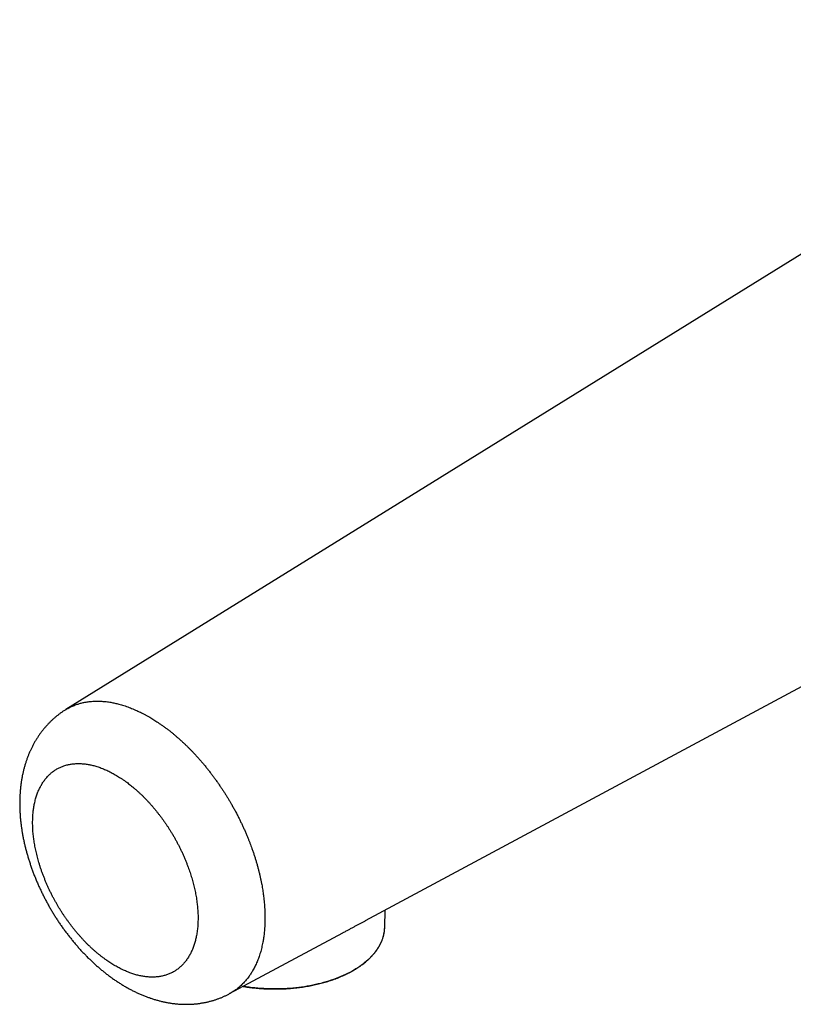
# Model space of a CAD drawing. Header units: millimetres. Extents: x 8 to 699, y 12 to 356.
# Tile 13 of 16: x 509 to 604, y 56 to 177. Entities that reach past the tile are written whole.
import ezdxf

# ---------------------------------------------------------------- set-up
doc = ezdxf.new("R2010")
doc.units = ezdxf.units.MM

msp = doc.modelspace()

# ---------------------------------------------------------------- linework, layer by layer
at = {"color": 7, "linetype": 'Continuous', "lineweight": 30}
for p, q in [((651.21, 177.01), (514.72, 92.54)), ((551.45, 66.72), (676.19, 133.72)), ((553.79, 65.92), (553.83, 67.99)), ((534.79, 57.77), (548.65, 65.21)), ((553.79, 65.92), (553.79, 65.91))]:
    msp.add_line(p, q, dxfattribs=at)
at = {"color": 252, "linetype": 'Continuous', "lineweight": 0, "flags": 128}
msp.add_lwpolyline([(553.79, 65.91), (553.79, 65.79), (553.77, 65.59), (553.75, 65.38), (553.72, 65.18), (553.67, 64.98), (553.62, 64.78), (553.56, 64.58), (553.49, 64.38), (553.41, 64.18), (553.32, 63.99), (553.23, 63.79), (553.12, 63.6), (553, 63.41), (552.88, 63.22), (552.75, 63.03), (552.6, 62.85), (552.45, 62.66), (552.29, 62.48), (552.13, 62.3), (551.95, 62.13), (551.77, 61.96), (551.57, 61.79), (551.37, 61.62), (551.17, 61.45), (550.95, 61.29), (550.73, 61.14), (550.5, 60.98), (550.26, 60.83), (550.02, 60.69), (549.77, 60.54), (549.51, 60.4), (549.24, 60.27), (548.97, 60.14), (548.7, 60.01), (548.41, 59.89), (548.13, 59.77), (547.83, 59.66), (547.53, 59.55), (547.23, 59.44), (546.92, 59.34), (546.6, 59.25), (546.29, 59.16), (545.96, 59.07), (545.64, 58.99), (545.31, 58.91), (544.97, 58.84), (544.63, 58.77), (544.29, 58.71), (543.95, 58.66), (543.6, 58.6), (543.25, 58.56), (542.9, 58.52), (542.55, 58.48), (542.19, 58.45), (541.84, 58.43), (541.48, 58.41), (541.12, 58.39), (540.76, 58.38), (540.4, 58.38), (540.04, 58.38), (539.68, 58.39), (539.32, 58.4), (538.97, 58.42), (538.61, 58.44), (538.25, 58.47), (537.89, 58.5), (537.54, 58.54), (537.19, 58.59), (536.83, 58.63), (536.5, 58.69)], dxfattribs=at)
at = {"color": 7, "linetype": 'Continuous', "lineweight": 30}
for points, knots in [([(514.72, 92.54), (514.73, 92.55), (514.81, 92.6), (514.97, 92.69), (515.19, 92.81), (515.42, 92.92), (515.65, 93.02), (515.88, 93.11), (516.11, 93.19), (516.32, 93.26), (516.52, 93.31), (516.73, 93.37), (516.96, 93.42), (517.2, 93.46), (517.47, 93.5), (517.74, 93.54), (518.02, 93.56), (518.3, 93.57), (518.58, 93.58), (518.85, 93.58), (519.13, 93.56), (519.4, 93.54), (519.68, 93.52), (519.96, 93.48), (520.23, 93.44), (520.49, 93.39), (520.73, 93.34), (520.98, 93.28), (521.24, 93.21), (521.53, 93.13), (521.84, 93.04), (522.16, 92.93), (522.47, 92.82), (522.79, 92.69), (523.1, 92.56), (523.41, 92.43), (523.71, 92.29), (524.01, 92.14), (524.32, 91.98), (524.62, 91.82), (524.82, 91.7), (524.93, 91.65)], [0, 0, 0, 0, 0.004703, 0.031542, 0.058385, 0.085224, 0.112182, 0.139142, 0.1661, 0.188323, 0.210545, 0.232795, 0.255046, 0.282919, 0.310796, 0.33867, 0.366664, 0.394661, 0.422656, 0.449063, 0.475473, 0.50188, 0.528397, 0.554918, 0.581436, 0.603808, 0.62618, 0.648581, 0.670983, 0.699064, 0.727149, 0.75523, 0.783439, 0.811652, 0.839861, 0.866494, 0.893131, 0.919765, 0.946509, 0.973256, 1, 1, 1, 1]), ([(514.72, 92.54), (514.69, 92.52), (514.61, 92.47), (514.48, 92.39), (514.33, 92.29), (514.19, 92.19), (514.05, 92.09), (513.91, 91.99), (513.77, 91.88), (513.63, 91.77), (513.5, 91.66), (513.36, 91.54), (513.23, 91.43), (513.1, 91.31), (512.97, 91.19), (512.84, 91.06), (512.72, 90.94), (512.59, 90.81), (512.47, 90.68), (512.35, 90.55), (512.23, 90.41), (512.11, 90.28), (512, 90.14), (511.89, 90), (511.77, 89.85), (511.66, 89.71), (511.55, 89.56), (511.45, 89.4), (511.34, 89.25), (511.24, 89.1), (511.14, 88.94), (511.05, 88.78), (510.95, 88.62), (510.86, 88.46), (510.77, 88.3), (510.68, 88.13), (510.59, 87.96), (510.51, 87.79), (510.43, 87.63), (510.36, 87.47), (510.28, 87.31), (510.21, 87.14), (510.14, 86.96), (510.07, 86.78), (510, 86.6), (509.93, 86.41), (509.87, 86.23), (509.81, 86.04), (509.75, 85.85), (509.69, 85.65), (509.64, 85.46), (509.58, 85.26), (509.53, 85.06), (509.49, 84.86), (509.44, 84.66), (509.4, 84.46), (509.36, 84.25), (509.32, 84.05), (509.29, 83.84), (509.26, 83.63), (509.23, 83.42), (509.2, 83.21), (509.18, 83), (509.16, 82.79), (509.14, 82.57), (509.12, 82.36), (509.11, 82.14), (509.1, 81.92), (509.09, 81.7), (509.08, 81.48), (509.08, 81.26), (509.08, 81.04), (509.08, 80.82), (509.08, 80.61), (509.09, 80.39), (509.1, 80.16), (509.11, 79.94), (509.12, 79.72), (509.14, 79.5), (509.15, 79.28), (509.18, 79.05), (509.2, 78.82), (509.23, 78.59), (509.26, 78.36), (509.29, 78.13), (509.32, 77.9), (509.36, 77.67), (509.39, 77.45), (509.43, 77.22), (509.48, 76.99), (509.52, 76.76), (509.57, 76.54), (509.62, 76.31), (509.67, 76.08), (509.72, 75.86), (509.78, 75.63), (509.83, 75.41), (509.89, 75.18), (509.96, 74.96), (510.02, 74.73), (510.09, 74.51), (510.15, 74.28), (510.22, 74.05), (510.3, 73.82), (510.38, 73.59), (510.45, 73.37), (510.53, 73.14), (510.61, 72.91), (510.7, 72.69), (510.78, 72.46), (510.87, 72.23), (510.96, 72.01), (511.05, 71.78), (511.15, 71.56), (511.24, 71.33), (511.34, 71.11), (511.44, 70.89), (511.54, 70.67), (511.65, 70.45), (511.75, 70.23), (511.86, 70.01), (511.96, 69.79), (512.07, 69.58), (512.18, 69.37), (512.29, 69.15), (512.41, 68.94), (512.52, 68.73), (512.64, 68.52), (512.76, 68.31), (512.88, 68.11), (513, 67.9), (513.12, 67.7), (513.24, 67.5), (513.37, 67.29), (513.5, 67.09), (513.63, 66.89), (513.76, 66.69), (513.89, 66.49), (514.03, 66.29), (514.16, 66.1), (514.3, 65.9), (514.44, 65.7), (514.58, 65.51), (514.73, 65.31), (514.88, 65.12), (515.03, 64.92), (515.18, 64.73), (515.33, 64.54), (515.48, 64.35), (515.63, 64.16), (515.79, 63.98), (515.94, 63.79), (516.1, 63.61), (516.26, 63.43), (516.42, 63.25), (516.58, 63.07), (516.75, 62.89), (516.91, 62.72), (517.08, 62.55), (517.24, 62.38), (517.4, 62.21), (517.57, 62.05), (517.74, 61.89), (517.9, 61.73), (518.07, 61.57), (518.24, 61.41), (518.41, 61.26), (518.59, 61.11), (518.76, 60.96), (518.94, 60.81), (519.11, 60.66), (519.29, 60.52), (519.46, 60.38), (519.64, 60.24), (519.82, 60.1), (520, 59.96), (520.18, 59.83), (520.37, 59.69), (520.55, 59.56), (520.74, 59.43), (520.93, 59.3), (521.12, 59.18), (521.31, 59.06), (521.5, 58.93), (521.7, 58.82), (521.89, 58.7), (522.09, 58.59), (522.28, 58.48), (522.47, 58.37), (522.66, 58.27), (522.86, 58.17), (523.05, 58.07), (523.25, 57.97), (523.45, 57.88), (523.65, 57.79), (523.85, 57.7), (524.05, 57.62), (524.25, 57.53), (524.45, 57.45), (524.65, 57.38), (524.83, 57.31), (525, 57.25), (525.17, 57.19), (525.36, 57.13), (525.56, 57.07), (525.76, 57.01), (525.96, 56.95), (526.16, 56.9), (526.36, 56.84), (526.56, 56.8), (526.76, 56.75), (526.96, 56.71), (527.16, 56.67), (527.35, 56.64), (527.55, 56.61), (527.74, 56.58), (527.94, 56.56), (528.13, 56.53), (528.32, 56.51), (528.51, 56.5), (528.7, 56.49), (528.89, 56.48), (529.08, 56.47), (529.27, 56.46), (529.45, 56.46), (529.64, 56.46), (529.83, 56.47), (530.02, 56.47), (530.2, 56.48), (530.39, 56.5), (530.57, 56.51), (530.76, 56.53), (530.94, 56.55), (531.13, 56.58), (531.31, 56.61), (531.49, 56.64), (531.67, 56.67), (531.85, 56.7), (532.02, 56.74), (532.2, 56.78), (532.38, 56.83), (532.55, 56.87), (532.73, 56.92), (532.9, 56.97), (533.07, 57.03), (533.24, 57.09), (533.41, 57.14), (533.57, 57.21), (533.74, 57.27), (533.9, 57.34), (534.06, 57.41), (534.22, 57.48), (534.38, 57.56), (534.54, 57.64), (534.68, 57.71), (534.76, 57.75), (534.79, 57.77)], [0, 0, 0, 0, 0.002099, 0.005546, 0.008996, 0.012451, 0.01591, 0.019376, 0.022848, 0.026328, 0.029816, 0.033313, 0.036821, 0.040339, 0.04387, 0.047413, 0.050969, 0.054541, 0.058128, 0.061732, 0.065372, 0.068859, 0.072491, 0.076142, 0.07981, 0.083494, 0.087188, 0.090891, 0.094597, 0.098304, 0.101989, 0.105639, 0.109369, 0.113102, 0.116841, 0.120584, 0.124333, 0.12809, 0.131853, 0.135132, 0.138526, 0.142302, 0.146096, 0.149911, 0.153749, 0.15761, 0.161495, 0.165405, 0.169347, 0.173278, 0.177268, 0.181284, 0.185319, 0.189368, 0.193424, 0.197481, 0.201531, 0.20554, 0.209596, 0.213662, 0.217739, 0.221827, 0.225926, 0.230038, 0.234162, 0.238298, 0.242448, 0.246611, 0.250788, 0.254978, 0.259183, 0.26339, 0.267299, 0.271431, 0.27556, 0.279686, 0.28381, 0.287933, 0.292056, 0.296015, 0.300249, 0.304483, 0.308713, 0.312937, 0.317152, 0.321356, 0.325529, 0.329779, 0.333921, 0.338056, 0.342185, 0.346307, 0.350425, 0.354538, 0.358647, 0.362752, 0.366855, 0.370955, 0.375054, 0.379152, 0.383254, 0.38729, 0.391481, 0.395667, 0.399846, 0.404015, 0.408169, 0.412303, 0.416468, 0.42062, 0.424772, 0.428926, 0.433083, 0.437243, 0.441402, 0.445605, 0.449749, 0.45388, 0.457999, 0.462107, 0.466205, 0.470293, 0.474373, 0.478446, 0.482511, 0.486571, 0.490626, 0.494676, 0.498724, 0.502761, 0.506766, 0.510778, 0.514796, 0.518822, 0.522856, 0.526898, 0.53095, 0.53501, 0.539081, 0.543163, 0.547255, 0.55136, 0.555476, 0.559614, 0.563809, 0.56798, 0.572149, 0.576316, 0.580483, 0.584651, 0.588829, 0.593015, 0.597171, 0.601345, 0.605534, 0.609734, 0.613942, 0.61815, 0.622234, 0.626322, 0.630411, 0.634501, 0.638594, 0.64269, 0.64679, 0.650893, 0.655002, 0.659116, 0.663235, 0.667362, 0.671495, 0.675649, 0.679536, 0.683646, 0.687774, 0.691921, 0.696085, 0.700264, 0.704458, 0.708666, 0.712885, 0.717114, 0.721351, 0.725594, 0.729842, 0.734091, 0.738332, 0.742413, 0.74656, 0.75072, 0.75489, 0.759069, 0.763255, 0.767446, 0.771638, 0.775829, 0.780016, 0.784195, 0.788365, 0.792521, 0.796661, 0.799873, 0.802942, 0.807127, 0.811287, 0.815418, 0.81952, 0.823594, 0.827641, 0.831662, 0.835658, 0.83963, 0.843578, 0.847504, 0.851408, 0.855291, 0.859154, 0.862999, 0.866834, 0.8706, 0.874315, 0.878049, 0.8818, 0.885562, 0.88933, 0.893099, 0.896862, 0.900601, 0.90425, 0.907996, 0.911729, 0.91545, 0.919161, 0.922861, 0.926552, 0.930234, 0.933903, 0.937462, 0.941133, 0.944784, 0.948417, 0.952034, 0.955634, 0.959218, 0.962789, 0.966347, 0.969892, 0.973426, 0.976949, 0.980462, 0.983967, 0.987464, 0.990953, 0.994436, 0.997914, 1, 1, 1, 1]), ([(524.93, 91.65), (524.95, 91.63), (525.06, 91.57), (525.25, 91.45), (525.51, 91.3), (525.77, 91.13), (526.04, 90.95), (526.34, 90.75), (526.66, 90.52), (526.98, 90.29), (527.3, 90.05), (527.62, 89.8), (527.93, 89.54), (528.23, 89.29), (528.52, 89.04), (528.82, 88.77), (529.11, 88.5), (529.4, 88.23), (529.67, 87.96), (529.93, 87.71), (530.17, 87.46), (530.4, 87.22), (530.66, 86.94), (530.93, 86.64), (531.22, 86.31), (531.5, 85.98), (531.79, 85.64), (532.07, 85.3), (532.34, 84.95), (532.6, 84.61), (532.85, 84.27), (533.1, 83.93), (533.35, 83.58), (533.59, 83.23), (533.83, 82.89), (534.04, 82.55), (534.25, 82.23), (534.46, 81.9), (534.66, 81.57), (534.85, 81.24), (535.06, 80.88), (535.28, 80.49), (535.51, 80.07), (535.73, 79.65), (535.94, 79.24), (536.14, 78.83), (536.32, 78.44), (536.51, 78.05), (536.68, 77.65), (536.85, 77.25), (537.01, 76.87), (537.15, 76.52), (537.28, 76.19), (537.4, 75.86), (537.53, 75.51), (537.67, 75.12), (537.81, 74.71), (537.94, 74.3), (538.06, 73.89), (538.18, 73.48), (538.29, 73.07), (538.39, 72.68), (538.48, 72.29), (538.57, 71.91), (538.65, 71.52), (538.73, 71.14), (538.79, 70.78), (538.85, 70.44), (538.9, 70.12), (538.94, 69.81), (538.98, 69.46), (539.02, 69.1), (539.06, 68.71), (539.08, 68.32), (539.11, 67.94), (539.12, 67.56), (539.12, 67.19), (539.12, 66.83), (539.12, 66.48), (539.1, 66.14), (539.08, 65.8), (539.05, 65.46), (539.02, 65.15), (538.99, 64.86), (538.95, 64.59), (538.91, 64.32), (538.86, 64.03), (538.79, 63.73), (538.72, 63.41), (538.64, 63.1), (538.56, 62.79), (538.46, 62.48), (538.36, 62.19), (538.26, 61.92), (538.15, 61.65), (538.04, 61.39), (537.91, 61.13), (537.79, 60.88), (537.66, 60.66), (537.54, 60.45), (537.42, 60.26), (537.3, 60.07), (537.16, 59.88), (537.01, 59.67), (536.84, 59.46), (536.66, 59.25), (536.48, 59.06), (536.29, 58.87), (536.1, 58.69), (535.91, 58.52), (535.72, 58.37), (535.52, 58.22), (535.31, 58.08), (535.11, 57.94), (534.93, 57.84), (534.82, 57.78), (534.79, 57.77)], [0, 0, 0, 0, 0.002128, 0.009733, 0.017338, 0.024953, 0.032569, 0.042102, 0.051635, 0.061168, 0.070744, 0.080322, 0.089898, 0.098921, 0.107944, 0.116967, 0.126027, 0.135089, 0.144149, 0.151721, 0.159292, 0.166873, 0.174454, 0.183959, 0.193465, 0.20297, 0.212517, 0.222066, 0.231614, 0.240628, 0.249643, 0.258658, 0.267708, 0.276759, 0.285809, 0.293878, 0.301949, 0.310018, 0.318116, 0.326214, 0.334312, 0.344329, 0.354346, 0.364387, 0.374428, 0.383593, 0.392758, 0.40194, 0.411122, 0.420476, 0.429833, 0.437371, 0.444909, 0.452456, 0.460003, 0.46946, 0.478919, 0.488377, 0.497878, 0.507381, 0.516882, 0.525853, 0.534824, 0.543795, 0.552803, 0.561811, 0.570819, 0.578413, 0.586008, 0.593612, 0.601216, 0.610749, 0.620283, 0.629816, 0.639394, 0.648974, 0.658552, 0.667597, 0.676643, 0.685688, 0.694771, 0.703855, 0.712937, 0.720538, 0.72814, 0.735751, 0.743362, 0.752903, 0.762446, 0.771988, 0.781573, 0.79116, 0.800746, 0.809801, 0.818857, 0.827912, 0.837006, 0.846101, 0.855195, 0.86272, 0.870244, 0.877778, 0.885312, 0.89475, 0.90419, 0.913628, 0.923107, 0.932587, 0.942067, 0.951009, 0.959953, 0.968895, 0.977875, 0.986857, 0.995837, 1, 1, 1, 1]), ([(520.79, 84.56), (520.7, 84.61), (520.53, 84.71), (520.26, 84.85), (520, 84.99), (519.73, 85.11), (519.47, 85.23), (519.2, 85.34), (518.93, 85.44), (518.67, 85.53), (518.41, 85.61), (518.15, 85.68), (517.91, 85.74), (517.68, 85.79), (517.45, 85.84), (517.22, 85.87), (516.98, 85.9), (516.74, 85.92), (516.51, 85.94), (516.28, 85.94), (516.06, 85.93), (515.83, 85.92), (515.61, 85.9), (515.39, 85.87), (515.18, 85.84), (514.96, 85.79), (514.73, 85.73), (514.51, 85.67), (514.31, 85.59), (514.11, 85.51), (513.92, 85.42), (513.73, 85.33), (513.55, 85.22), (513.37, 85.11), (513.2, 84.99), (513.03, 84.86), (512.87, 84.72), (512.71, 84.58), (512.55, 84.42), (512.39, 84.24), (512.24, 84.06), (512.1, 83.88), (511.97, 83.7), (511.85, 83.51), (511.73, 83.31), (511.62, 83.11), (511.51, 82.9), (511.41, 82.68), (511.31, 82.46), (511.23, 82.23), (511.14, 82), (511.07, 81.74), (510.99, 81.47), (510.92, 81.2), (510.87, 80.93), (510.82, 80.67), (510.78, 80.4), (510.74, 80.13), (510.71, 79.86), (510.69, 79.58), (510.68, 79.29), (510.67, 79), (510.66, 78.71), (510.67, 78.41), (510.68, 78.1), (510.69, 77.76), (510.72, 77.43), (510.75, 77.1), (510.79, 76.78), (510.84, 76.46), (510.89, 76.14), (510.94, 75.81), (511.01, 75.49), (511.08, 75.16), (511.16, 74.83), (511.24, 74.49), (511.33, 74.16), (511.43, 73.81), (511.54, 73.44), (511.67, 73.06), (511.8, 72.68), (511.94, 72.29), (512.1, 71.9), (512.25, 71.52), (512.41, 71.15), (512.57, 70.78), (512.74, 70.42), (512.92, 70.05), (513.11, 69.68), (513.29, 69.33), (513.48, 69), (513.66, 68.68), (513.84, 68.37), (514.03, 68.05), (514.23, 67.75), (514.43, 67.44), (514.63, 67.14), (514.84, 66.84), (515.05, 66.55), (515.27, 66.26), (515.48, 65.97), (515.71, 65.69), (515.94, 65.4), (516.19, 65.11), (516.44, 64.82), (516.69, 64.55), (516.92, 64.29), (517.16, 64.04), (517.4, 63.8), (517.65, 63.56), (517.89, 63.33), (518.14, 63.11), (518.39, 62.89), (518.65, 62.67), (518.9, 62.47), (519.17, 62.26), (519.45, 62.05), (519.72, 61.85), (519.99, 61.67), (520.24, 61.5), (520.5, 61.34), (520.75, 61.19), (521.01, 61.05), (521.26, 60.91), (521.52, 60.78), (521.78, 60.66), (522.03, 60.54), (522.29, 60.43), (522.55, 60.33), (522.8, 60.24), (523.06, 60.16), (523.31, 60.08), (523.56, 60.02), (523.81, 59.96), (524.06, 59.91), (524.3, 59.87), (524.56, 59.83), (524.82, 59.81), (525.08, 59.8), (525.32, 59.79), (525.55, 59.8), (525.78, 59.81), (526, 59.83), (526.22, 59.86), (526.44, 59.9), (526.65, 59.95), (526.87, 60), (527.07, 60.07), (527.27, 60.14), (527.48, 60.22), (527.69, 60.32), (527.9, 60.42), (528.08, 60.54), (528.26, 60.65), (528.43, 60.77), (528.59, 60.9), (528.75, 61.04), (528.91, 61.18), (529.06, 61.34), (529.2, 61.5), (529.34, 61.66), (529.48, 61.84), (529.61, 62.03), (529.74, 62.23), (529.87, 62.44), (529.99, 62.65), (530.09, 62.86), (530.19, 63.08), (530.28, 63.3), (530.37, 63.53), (530.45, 63.77), (530.53, 64.01), (530.59, 64.26), (530.66, 64.51), (530.71, 64.77), (530.76, 65.04), (530.81, 65.34), (530.85, 65.63), (530.88, 65.93), (530.9, 66.21), (530.91, 66.5), (530.92, 66.79), (530.92, 67.08), (530.92, 67.38), (530.91, 67.69), (530.89, 68), (530.86, 68.31), (530.83, 68.62), (530.79, 68.95), (530.75, 69.3), (530.69, 69.64), (530.63, 69.98), (530.57, 70.3), (530.5, 70.63), (530.42, 70.95), (530.34, 71.28), (530.25, 71.6), (530.15, 71.93), (530.05, 72.26), (529.94, 72.59), (529.83, 72.92), (529.71, 73.27), (529.57, 73.63), (529.42, 74), (529.26, 74.39), (529.09, 74.77), (528.92, 75.15), (528.74, 75.53), (528.56, 75.9), (528.37, 76.25), (528.18, 76.61), (527.98, 76.97), (527.77, 77.32), (527.56, 77.66), (527.35, 77.99), (527.16, 78.29), (526.95, 78.59), (526.75, 78.89), (526.54, 79.18), (526.32, 79.47), (526.1, 79.75), (525.88, 80.03), (525.66, 80.31), (525.43, 80.58), (525.2, 80.85), (524.97, 81.11), (524.72, 81.38), (524.46, 81.65), (524.2, 81.92), (523.93, 82.17), (523.68, 82.41), (523.42, 82.65), (523.16, 82.87), (522.9, 83.09), (522.66, 83.28), (522.42, 83.47), (522.17, 83.66), (521.9, 83.86), (521.6, 84.06), (521.32, 84.24), (521.05, 84.41), (520.88, 84.51), (520.79, 84.56)], [0, 0, 0, 0, 0.004175, 0.008353, 0.012532, 0.016709, 0.020885, 0.025132, 0.02938, 0.03363, 0.037879, 0.042125, 0.045895, 0.049666, 0.053437, 0.057437, 0.06144, 0.065445, 0.069449, 0.073452, 0.077453, 0.081469, 0.085488, 0.089507, 0.093525, 0.097541, 0.102077, 0.106613, 0.110649, 0.114687, 0.118726, 0.122765, 0.126803, 0.130838, 0.134896, 0.138955, 0.143016, 0.147076, 0.151134, 0.155721, 0.160308, 0.164345, 0.168385, 0.172426, 0.176466, 0.180506, 0.184543, 0.188598, 0.192654, 0.196712, 0.200769, 0.204823, 0.209405, 0.213988, 0.217991, 0.221997, 0.226005, 0.230012, 0.234018, 0.238022, 0.242042, 0.246064, 0.250087, 0.254109, 0.258129, 0.26267, 0.267212, 0.271283, 0.275356, 0.279431, 0.283506, 0.28758, 0.291651, 0.295742, 0.299835, 0.303929, 0.308023, 0.312114, 0.31674, 0.321367, 0.326092, 0.33082, 0.335547, 0.340272, 0.344761, 0.349251, 0.353739, 0.358329, 0.36292, 0.36751, 0.371576, 0.375641, 0.37969, 0.383741, 0.387793, 0.391846, 0.395897, 0.399946, 0.404012, 0.40808, 0.412149, 0.416218, 0.420284, 0.424878, 0.429472, 0.433523, 0.437576, 0.44163, 0.445684, 0.449737, 0.453787, 0.457859, 0.461932, 0.466007, 0.47008, 0.474152, 0.478755, 0.483357, 0.487357, 0.491359, 0.495363, 0.499366, 0.503368, 0.507368, 0.511404, 0.51544, 0.519521, 0.523604, 0.52769, 0.531775, 0.535859, 0.53994, 0.544042, 0.548146, 0.552251, 0.556355, 0.560457, 0.565096, 0.569735, 0.573807, 0.577882, 0.581958, 0.586034, 0.590109, 0.594181, 0.598268, 0.602358, 0.606448, 0.610537, 0.614624, 0.619243, 0.623861, 0.627866, 0.631873, 0.635882, 0.639891, 0.643899, 0.647904, 0.651926, 0.655949, 0.659973, 0.663997, 0.668018, 0.672561, 0.677103, 0.681134, 0.685167, 0.689202, 0.693236, 0.69727, 0.7013, 0.705351, 0.709404, 0.713457, 0.71751, 0.721561, 0.72614, 0.730718, 0.734753, 0.73879, 0.742829, 0.746868, 0.750906, 0.754941, 0.758994, 0.763049, 0.767105, 0.77116, 0.775213, 0.779794, 0.784375, 0.788379, 0.792386, 0.796394, 0.800402, 0.804408, 0.808412, 0.812434, 0.816458, 0.820483, 0.824507, 0.82853, 0.833074, 0.837619, 0.842341, 0.847065, 0.851789, 0.856511, 0.860998, 0.865487, 0.869974, 0.874568, 0.879162, 0.883756, 0.887827, 0.891898, 0.895937, 0.899978, 0.90402, 0.908062, 0.912103, 0.916142, 0.920195, 0.924249, 0.928304, 0.932358, 0.936411, 0.940988, 0.945566, 0.949802, 0.954041, 0.95828, 0.962519, 0.966755, 0.970509, 0.974263, 0.978016, 0.982622, 0.98723, 0.991836, 0.995918, 1, 1, 1, 1]), ([(548.65, 65.21), (548.67, 65.22), (548.75, 65.27), (548.89, 65.34), (549.08, 65.44), (549.26, 65.54), (549.43, 65.63), (549.61, 65.73), (549.79, 65.82), (549.96, 65.92), (550.13, 66.01), (550.3, 66.1), (550.47, 66.19), (550.63, 66.28), (550.8, 66.36), (550.96, 66.45), (551.11, 66.53), (551.27, 66.62), (551.38, 66.68), (551.44, 66.71), (551.45, 66.72)], [0, 0, 0, 0, 0.01783, 0.076714, 0.135598, 0.194601, 0.253604, 0.313729, 0.373853, 0.434111, 0.494368, 0.555031, 0.615694, 0.676492, 0.737291, 0.799268, 0.861245, 0.923359, 0.985473, 1, 1, 1, 1]), ([(536.44, 58.65), (536.49, 58.65), (536.65, 58.62), (536.92, 58.58), (537.24, 58.53), (537.57, 58.49), (537.89, 58.46), (538.24, 58.43), (538.61, 58.4), (538.99, 58.37), (539.38, 58.35), (539.77, 58.34), (540.15, 58.34), (540.54, 58.34), (540.93, 58.34), (541.32, 58.36), (541.7, 58.37), (542.08, 58.4), (542.45, 58.43), (542.82, 58.46), (543.19, 58.51), (543.55, 58.55), (543.92, 58.61), (544.28, 58.67), (544.64, 58.73), (544.99, 58.8), (545.33, 58.87), (545.67, 58.95), (546, 59.04), (546.33, 59.13), (546.65, 59.22), (546.97, 59.32), (547.29, 59.42), (547.6, 59.53), (547.86, 59.63), (548.08, 59.72), (548.26, 59.79), (548.43, 59.86), (548.59, 59.93), (548.74, 59.99), (548.87, 60.06), (549, 60.12), (549.12, 60.17), (549.23, 60.23), (549.33, 60.28), (549.42, 60.32), (549.5, 60.37), (549.58, 60.41), (549.64, 60.44), (549.69, 60.47), (549.74, 60.5), (549.79, 60.52), (549.82, 60.54), (549.86, 60.56), (549.88, 60.58), (549.9, 60.59), (549.91, 60.59), (549.92, 60.6), (549.92, 60.6), (549.93, 60.6), (549.94, 60.61), (549.95, 60.61), (549.96, 60.62), (549.98, 60.63), (550, 60.65), (550.03, 60.66), (550.07, 60.69), (550.12, 60.72), (550.18, 60.75), (550.24, 60.78), (550.3, 60.82), (550.37, 60.87), (550.48, 60.94), (550.63, 61.03), (550.82, 61.17), (551.02, 61.31), (551.23, 61.47), (551.39, 61.6), (551.52, 61.71), (551.61, 61.79), (551.71, 61.87), (551.8, 61.96), (551.9, 62.05), (552, 62.15), (552.1, 62.25), (552.2, 62.35), (552.3, 62.47), (552.41, 62.58), (552.49, 62.69), (552.56, 62.77), (552.62, 62.84), (552.67, 62.91), (552.73, 62.98), (552.78, 63.06), (552.83, 63.13), (552.88, 63.21), (552.93, 63.28), (552.97, 63.34), (553.01, 63.4), (553.04, 63.45), (553.07, 63.49), (553.09, 63.53), (553.1, 63.56), (553.12, 63.58), (553.13, 63.6), (553.14, 63.62), (553.15, 63.64), (553.16, 63.65), (553.16, 63.66), (553.17, 63.67), (553.17, 63.68), (553.19, 63.7), (553.2, 63.72), (553.21, 63.75), (553.23, 63.78), (553.25, 63.82), (553.27, 63.86), (553.29, 63.9), (553.31, 63.95), (553.34, 64.01), (553.37, 64.07), (553.39, 64.13), (553.44, 64.23), (553.49, 64.36), (553.54, 64.52), (553.59, 64.67), (553.64, 64.82), (553.67, 64.97), (553.7, 65.11), (553.73, 65.24), (553.75, 65.36), (553.76, 65.46), (553.77, 65.56), (553.78, 65.66), (553.78, 65.75), (553.79, 65.83), (553.79, 65.89), (553.79, 65.92)], [0, 0, 0, 0, 0.0061488, 0.0194766, 0.0327711, 0.0460322, 0.05926, 0.0724546, 0.0879624, 0.1034241, 0.1188396, 0.134209, 0.1498105, 0.1653642, 0.1808701, 0.1963284, 0.211739, 0.226828, 0.2418711, 0.2568683, 0.2718195, 0.2869955, 0.302124, 0.317205, 0.3322385, 0.3472246, 0.3618969, 0.3765236, 0.3911045, 0.4056397, 0.4203923, 0.4350976, 0.4497556, 0.4643663, 0.478927, 0.4881915, 0.4970375, 0.505465, 0.5134741, 0.5210646, 0.5282367, 0.53482, 0.5410062, 0.5467953, 0.5521872, 0.5571819, 0.5617795, 0.5659798, 0.5693292, 0.5723745, 0.5751157, 0.5775527, 0.5796856, 0.5815143, 0.5830388, 0.5842592, 0.5846622, 0.5850165, 0.5853221, 0.5855791, 0.5859469, 0.5865937, 0.5875195, 0.5886673, 0.589916, 0.5912616, 0.5938592, 0.5967557, 0.5999512, 0.6034455, 0.6072389, 0.6113309, 0.6155579, 0.627173, 0.6387746, 0.6525683, 0.666343, 0.6800986, 0.6869694, 0.6938355, 0.7007009, 0.7078539, 0.7154699, 0.723549, 0.7315908, 0.7400445, 0.7489102, 0.7581879, 0.7678777, 0.7730442, 0.7783208, 0.7837073, 0.7892038, 0.7948104, 0.8005269, 0.8063257, 0.8118466, 0.8163838, 0.8206203, 0.824556, 0.828191, 0.8303218, 0.8323339, 0.834227, 0.8359404, 0.8373457, 0.8385615, 0.839376, 0.8398321, 0.8403429, 0.8414655, 0.842979, 0.8446607, 0.8466541, 0.8489593, 0.8515761, 0.8545677, 0.8578838, 0.8615245, 0.8654899, 0.8697798, 0.8743916, 0.879098, 0.8908554, 0.9022935, 0.9134122, 0.9242115, 0.9346913, 0.9448516, 0.9546923, 0.9622001, 0.9694602, 0.9763402, 0.9828338, 0.9889413, 0.9946632, 1, 1, 1, 1])]:
    msp.add_open_spline(points, degree=3, knots=knots, dxfattribs=at)

doc.saveas('drawing.dxf')
